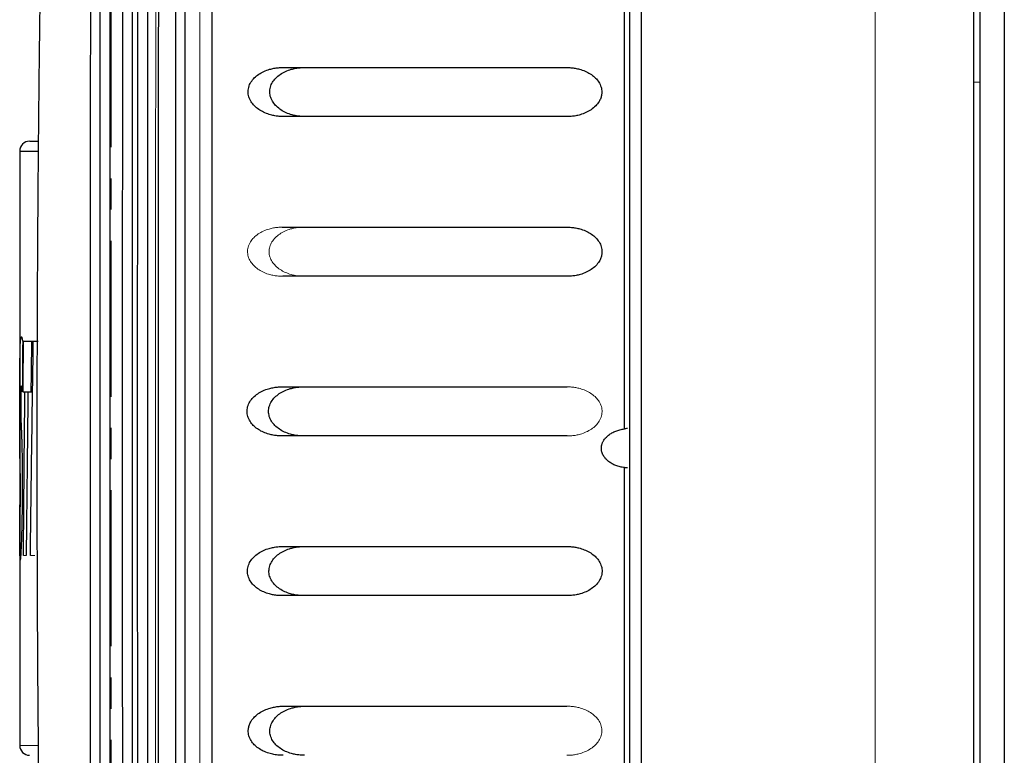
# Model space of a CAD drawing. Header units: millimetres. Extents: x 0 to 1118, y 0 to 864.
# Tile 68 of 76: x 530 to 570, y 649 to 679. Entities that reach past the tile are written whole.
import ezdxf

# ---------------------------------------------------------------- set-up
doc = ezdxf.new("R2010")
doc.units = ezdxf.units.MM
doc.linetypes.add('CENTER', pattern=[10.16, 6.35, -1.27, 1.27, -1.27])

msp = doc.modelspace()

# ---------------------------------------------------------------- linework, layer by layer
at = {"color": 7, "linetype": 'Continuous', "lineweight": 30}
for p, q in [((554.916, 744.255), (554.916, 579.255)), ((555.403, 580.361), (555.403, 743.148)), ((568.916, 736.755), (568.916, 586.755)), ((569.166, 706.395), (569.166, 617.115)), ((570.166, 706.395), (570.166, 617.115)), ((554.704, 662.542), (554.701, 680.004)), ((552.353, 675.255), (540.84, 675.255)), ((530.088, 673.855), (530.088, 665.707)), ((540.778, 670.755), (552.363, 670.755)), ((552.367, 668.755), (540.796, 668.755)), ((530.089, 666.115), (530.089, 661.755)), ((530.243, 666.114), (530.643, 666.114)), ((530.642, 666.115), (530.841, 666.115)), ((540.763, 664.255), (552.371, 664.255)), ((530.627, 664.035), (530.227, 664.035)), ((552.372, 662.255), (540.766, 662.255)), ((530.088, 661.755), (530.088, 659.45)), ((530.088, 659.335), (530.088, 649.652)), ((540.786, 657.755), (552.37, 657.755)), ((552.368, 655.755), (540.775, 655.755)), ((540.833, 651.255), (552.36, 651.255))]:
    msp.add_line(p, q, dxfattribs=at)
at = {"color": 7, "linetype": 'CENTER', "lineweight": 0}
msp.add_line((533.808, 741.323), (533.808, 583.862), dxfattribs=at)
at = {"color": 144, "linetype": 'Continuous', "lineweight": 0}
for p, q in [((564.916, 736.755), (564.916, 586.755)), ((569.166, 676.655), (568.916, 676.655))]:
    msp.add_line(p, q, dxfattribs=at)
at = {"color": 8, "linetype": 'Continuous', "lineweight": 30}
msp.add_line((530.088, 673.855), (530.844, 673.855), dxfattribs=at)
at = {"color": 7, "linetype": 'Continuous', "lineweight": 30}
for centre, start, end in [((530.488, 673.855), 90, 180.0042), ((530.488, 649.655), 180.0169, 270)]:
    msp.add_arc(centre, 0.4, start, end, dxfattribs=at)
at = {"color": 144, "linetype": 'Continuous', "lineweight": 0}
for points, knots in [([(535.833, 767.391), (535.83, 766.654), (535.823, 765.12), (535.814, 762.73), (535.804, 760.161), (535.793, 757.414), (535.783, 754.488), (535.772, 751.383), (535.761, 748.099), (535.749, 744.635), (535.726, 737.238), (535.699, 727.229), (535.665, 711.937), (535.644, 699.354), (535.629, 685.975), (535.621, 674.835), (535.618, 661.762), (535.621, 648.682), (535.629, 637.537), (535.644, 624.15), (535.665, 611.567), (535.699, 596.28), (535.728, 585.685), (535.754, 577.194), (535.771, 572.2), (535.788, 567.61), (535.804, 563.422), (535.818, 559.636), (535.828, 557.246), (535.833, 556.118)], [0, 0, 0, 0, 0.010511, 0.021867, 0.034068, 0.047114, 0.061005, 0.075741, 0.091322, 0.107748, 0.125019, 0.196531, 0.249995, 0.342121, 0.374999, 0.439665, 0.5, 0.560225, 0.625002, 0.657956, 0.750006, 0.803471, 0.874982, 0.900571, 0.924259, 0.946046, 0.965932, 0.983917, 1, 1, 1, 1]), ([(537.416, 730.255), (537.416, 701.45), (537.416, 672.566), (537.416, 614.84), (537.416, 585.997), (537.416, 557.277)], [0, 0, 0, 0, 0.5, 0.5, 1, 1, 1, 1]), ([(540.796, 668.755), (540.766, 668.755), (540.706, 668.756), (540.616, 668.762), (540.528, 668.772), (540.44, 668.785), (540.354, 668.803), (540.218, 668.837), (540.041, 668.899), (539.833, 669.009), (539.654, 669.144), (539.507, 669.308), (539.4, 669.5), (539.353, 669.723), (539.376, 669.953), (539.471, 670.161), (539.615, 670.341), (539.796, 670.486), (540.007, 670.602), (540.216, 670.678), (540.414, 670.724), (540.594, 670.75), (540.716, 670.753), (540.778, 670.755)], [0, 0, 0, 0, 0.025252, 0.05025, 0.075027, 0.099617, 0.124056, 0.148378, 0.215339, 0.27811, 0.337049, 0.390435, 0.444082, 0.493744, 0.544673, 0.599116, 0.654195, 0.71596, 0.779583, 0.848293, 0.898034, 0.948503, 1, 1, 1, 1]), ([(541.671, 668.755), (541.641, 668.755), (541.579, 668.756), (541.488, 668.762), (541.398, 668.772), (541.309, 668.787), (541.221, 668.805), (541.083, 668.841), (540.901, 668.906), (540.688, 669.022), (540.505, 669.166), (540.362, 669.339), (540.265, 669.534), (540.229, 669.75), (540.258, 669.967), (540.35, 670.165), (540.491, 670.34), (540.671, 670.485), (540.884, 670.603), (541.094, 670.679), (541.292, 670.725), (541.472, 670.75), (541.593, 670.753), (541.654, 670.755)], [0, 0, 0, 0, 0.025726, 0.051185, 0.076413, 0.101446, 0.126321, 0.151076, 0.220051, 0.284825, 0.345758, 0.400234, 0.452099, 0.499931, 0.54784, 0.599595, 0.654, 0.71504, 0.779805, 0.848905, 0.89848, 0.948746, 1, 1, 1, 1]), ([(552.371, 664.255), (552.401, 664.254), (552.461, 664.253), (552.55, 664.247), (552.638, 664.238), (552.724, 664.224), (552.81, 664.206), (552.945, 664.172), (553.121, 664.111), (553.327, 664.002), (553.505, 663.868), (553.651, 663.705), (553.757, 663.513), (553.803, 663.291), (553.779, 663.061), (553.684, 662.852), (553.539, 662.672), (553.358, 662.526), (553.145, 662.408), (552.935, 662.332), (552.736, 662.285), (552.556, 662.259), (552.434, 662.256), (552.372, 662.255)], [0, 0, 0, 0, 0.025153, 0.050041, 0.074697, 0.099154, 0.123448, 0.147613, 0.214295, 0.276763, 0.335443, 0.388579, 0.44202, 0.4915, 0.542457, 0.597067, 0.652364, 0.714434, 0.778471, 0.847552, 0.897529, 0.948243, 1, 1, 1, 1]), ([(552.36, 651.255), (552.39, 651.254), (552.45, 651.253), (552.54, 651.247), (552.629, 651.238), (552.716, 651.224), (552.803, 651.206), (552.938, 651.172), (553.116, 651.11), (553.323, 651), (553.502, 650.864), (553.649, 650.699), (553.754, 650.506), (553.797, 650.282), (553.77, 650.052), (553.672, 649.845), (553.525, 649.667), (553.343, 649.523), (553.13, 649.406), (552.919, 649.331), (552.72, 649.285), (552.539, 649.259), (552.417, 649.256), (552.355, 649.255)], [0, 0, 0, 0, 0.025271, 0.050272, 0.075036, 0.099597, 0.123991, 0.148253, 0.2152, 0.277859, 0.336762, 0.390031, 0.443569, 0.493206, 0.544068, 0.598616, 0.653769, 0.715556, 0.779284, 0.848054, 0.897874, 0.948423, 1, 1, 1, 1]), ([(530.86, 649.655), (530.669, 649.655), (530.189, 649.655), (530.088, 649.655), (530.088, 649.655), (530.088, 649.655)], [0, 0, 0, 0, 0.398705, 0.999992, 1, 1, 1, 1])]:
    msp.add_open_spline(points, degree=3, knots=knots, dxfattribs=at)
at = {"color": 7, "linetype": 'Continuous', "lineweight": 30}
for points, knots in [([(536.475, 767.22), (536.474, 766.458), (536.473, 764.936), (536.471, 762.651), (536.468, 760.366), (536.466, 758.081), (536.464, 755.794), (536.462, 753.508), (536.461, 751.22), (536.459, 748.933), (536.457, 746.644), (536.455, 744.355), (536.454, 742.066), (536.452, 739.777), (536.451, 737.486), (536.449, 735.196), (536.448, 732.905), (536.447, 730.613), (536.446, 728.322), (536.444, 726.03), (536.443, 723.737), (536.442, 721.444), (536.441, 719.151), (536.44, 716.858), (536.439, 712.603), (536.435, 703.044), (536.431, 689.405), (536.429, 674.525), (536.429, 664.251), (536.429, 657.351), (536.429, 652.948), (536.43, 648.546), (536.43, 644.143), (536.431, 639.741), (536.431, 635.339), (536.432, 630.938), (536.433, 626.538), (536.435, 622.138), (536.436, 617.739), (536.437, 613.341), (536.439, 608.944), (536.441, 604.548), (536.443, 600.153), (536.445, 595.76), (536.448, 591.367), (536.45, 586.977), (536.453, 582.587), (536.456, 578.199), (536.459, 573.813), (536.463, 569.429), (536.467, 565.047), (536.471, 560.667), (536.474, 557.749), (536.475, 556.289)], [0, 0, 0, 0, 0.010869, 0.021738, 0.032608, 0.043477, 0.054346, 0.065216, 0.076086, 0.086955, 0.097825, 0.108695, 0.119565, 0.130435, 0.141304, 0.152174, 0.163044, 0.173914, 0.184784, 0.195654, 0.206523, 0.217393, 0.228263, 0.239133, 0.250002, 0.288749, 0.375002, 0.443723, 0.500001, 0.520834, 0.541668, 0.562501, 0.583335, 0.604168, 0.625001, 0.645834, 0.666668, 0.687501, 0.708334, 0.729167, 0.750001, 0.770834, 0.791668, 0.812501, 0.833335, 0.854169, 0.875002, 0.895836, 0.916669, 0.937503, 0.958335, 0.979168, 1, 1, 1, 1]), ([(536.816, 767.245), (536.816, 766.483), (536.816, 764.959), (536.816, 762.673), (536.816, 760.386), (536.816, 758.099), (536.816, 755.812), (536.816, 753.524), (536.816, 751.236), (536.816, 748.948), (536.816, 746.659), (536.816, 744.37), (536.816, 742.08), (536.816, 739.79), (536.816, 737.5), (536.816, 735.209), (536.816, 732.918), (536.816, 730.627), (536.816, 728.335), (536.816, 726.043), (536.816, 723.751), (536.816, 721.458), (536.816, 719.165), (536.816, 716.872), (536.816, 710.944), (536.816, 701.38), (536.816, 688.175), (536.816, 674.966), (536.816, 661.755), (536.816, 648.543), (536.816, 635.334), (536.816, 622.129), (536.816, 611.864), (536.816, 604.535), (536.816, 600.14), (536.816, 595.747), (536.816, 591.354), (536.816, 586.964), (536.816, 582.574), (536.816, 578.186), (536.816, 573.799), (536.816, 569.413), (536.816, 565.029), (536.816, 560.645), (536.816, 557.725), (536.816, 556.264)], [0, 0, 0, 0, 0.010875, 0.02175, 0.032624, 0.043496, 0.054368, 0.065239, 0.07611, 0.08698, 0.097849, 0.108718, 0.119587, 0.130455, 0.141322, 0.15219, 0.163057, 0.173924, 0.184791, 0.195658, 0.206525, 0.217392, 0.22826, 0.239127, 0.249995, 0.312507, 0.375004, 0.437498, 0.5, 0.562501, 0.624995, 0.687492, 0.750005, 0.770835, 0.791663, 0.812492, 0.83332, 0.854149, 0.874979, 0.89581, 0.916643, 0.937478, 0.958315, 0.979156, 1, 1, 1, 1]), ([(534.392, 748.614), (534.39, 747.931), (534.385, 746.126), (534.377, 743.422), (534.369, 740.495), (534.354, 735.077), (534.326, 723.328), (534.299, 708.65), (534.271, 686.922), (534.26, 665.174), (534.269, 640.008), (534.29, 620.945), (534.314, 606.469), (534.333, 597.427), (534.348, 591.146), (534.36, 586.328), (534.371, 582.114), (534.381, 578.503), (534.389, 576.098), (534.392, 574.895)], [0, 0, 0, 0, 0.011833, 0.03125, 0.046823, 0.062501, 0.125002, 0.250001, 0.316024, 0.499997, 0.624997, 0.749997, 0.828892, 0.874998, 0.906249, 0.937499, 0.95834, 0.979174, 1, 1, 1, 1]), ([(534.805, 574.932), (534.761, 589.361), (534.729, 603.821), (534.686, 632.772), (534.676, 647.263), (534.676, 676.246), (534.686, 690.738), (534.729, 719.689), (534.761, 734.148), (534.805, 748.577)], [0, 0, 0, 0, 0.25, 0.25, 0.5, 0.5, 0.75, 0.75, 1, 1, 1, 1]), ([(535.005, 748.577), (534.919, 719.721), (534.875, 690.738), (534.875, 632.771), (534.919, 603.788), (535.005, 574.933)], [0, 0, 0, 0, 0.5, 0.5, 1, 1, 1, 1]), ([(535.417, 748.539), (535.415, 747.81), (535.41, 746.354), (535.404, 744.177), (535.398, 742.012), (535.392, 739.861), (535.383, 736.625), (535.372, 732.302), (535.355, 725.076), (535.337, 716.042), (535.313, 701.571), (535.293, 683.477), (535.285, 661.755), (535.293, 640.032), (535.313, 621.938), (535.337, 607.468), (535.354, 598.797), (535.37, 592.293), (535.379, 588.315), (535.389, 584.703), (535.398, 581.471), (535.407, 578.231), (535.414, 576.067), (535.417, 574.97)], [0, 0, 0, 0, 0.012652, 0.025227, 0.037727, 0.050152, 0.062501, 0.09376, 0.125002, 0.187552, 0.250002, 0.375088, 0.5, 0.624911, 0.749998, 0.812439, 0.874998, 0.899958, 0.924999, 0.943849, 0.9625, 0.980981, 1, 1, 1, 1]), ([(533.172, 587.271), (533.159, 587.446), (533.132, 587.796), (533.092, 588.326), (533.052, 588.858), (533.013, 589.393), (532.974, 589.93), (532.936, 590.471), (532.897, 591.014), (532.833, 591.942), (532.721, 593.609), (532.517, 596.802), (532.28, 600.93), (532.02, 606.009), (531.798, 610.936), (531.577, 616.555), (531.399, 621.8), (531.214, 628.257), (531.047, 635.419), (530.905, 644.095), (530.819, 652.895), (530.8, 658.835), (530.8, 661.851), (530.8, 661.953), (530.8, 662.067), (530.8, 662.194), (530.8, 662.334), (530.8, 662.487), (530.8, 662.653), (530.801, 662.832), (530.801, 663.024), (530.801, 663.228), (530.801, 663.446), (530.802, 663.676), (530.802, 663.92), (530.802, 664.176), (530.803, 664.445), (530.803, 664.727), (530.804, 665.022), (530.805, 665.33), (530.806, 665.651), (530.807, 665.985), (530.808, 666.331), (530.809, 666.69), (530.81, 667.063), (530.812, 667.448), (530.814, 667.845), (530.816, 668.256), (530.818, 668.679), (530.82, 669.116), (530.822, 669.565), (530.825, 670.026), (530.828, 670.501), (530.831, 670.988), (530.835, 671.487), (530.838, 672), (530.842, 672.525), (530.847, 673.062), (530.851, 673.612), (530.856, 674.175), (530.862, 674.75), (530.868, 675.338), (530.874, 675.937), (530.88, 676.55), (530.887, 677.174), (530.895, 677.811), (530.902, 678.46), (530.911, 679.12), (530.919, 679.793), (530.929, 680.478), (530.939, 681.175), (530.949, 681.884), (530.96, 682.604), (530.971, 683.336), (530.984, 684.079), (530.996, 684.834), (531.01, 685.601), (531.024, 686.378), (531.039, 687.167), (531.054, 687.966), (531.07, 688.777), (531.087, 689.598), (531.105, 690.43), (531.124, 691.273), (531.143, 692.126), (531.163, 692.989), (531.185, 693.862), (531.207, 694.745), (531.229, 695.637), (531.253, 696.539), (531.278, 697.451), (531.304, 698.371), (531.331, 699.301), (531.359, 700.239), (531.388, 701.185), (531.418, 702.14), (531.449, 703.103), (531.481, 704.074), (531.514, 705.052), (531.549, 706.037), (531.585, 707.03), (531.622, 708.029), (531.66, 709.035), (531.7, 710.046), (531.741, 711.064), (531.783, 712.087), (531.826, 713.115), (531.871, 714.148), (531.917, 715.186), (531.965, 716.228), (532.014, 717.273), (532.065, 718.322), (532.117, 719.374), (532.171, 720.429), (532.226, 721.485), (532.283, 722.544), (532.341, 723.603), (532.401, 724.664), (532.463, 725.725), (532.526, 726.786), (532.591, 727.846), (532.657, 728.906), (532.726, 729.963), (532.796, 731.019), (532.868, 732.072), (532.941, 733.122), (533.016, 734.168), (533.094, 735.211), (533.146, 735.897), (533.172, 736.241)], [0, 0, 0, 0, 0.004487, 0.008968, 0.013442, 0.01791, 0.02237, 0.026824, 0.031271, 0.035712, 0.049464, 0.071423, 0.110818, 0.142842, 0.181875, 0.214263, 0.257285, 0.285688, 0.339253, 0.392822, 0.446395, 0.499969, 0.500504, 0.501117, 0.501808, 0.502577, 0.503424, 0.504349, 0.505353, 0.506434, 0.507594, 0.508831, 0.510147, 0.511541, 0.513013, 0.514563, 0.516191, 0.517898, 0.519682, 0.521544, 0.523485, 0.525504, 0.527601, 0.529775, 0.532028, 0.534359, 0.536769, 0.539256, 0.541821, 0.544465, 0.547186, 0.549986, 0.552864, 0.555819, 0.558853, 0.561965, 0.565155, 0.568423, 0.57177, 0.575194, 0.578696, 0.582277, 0.585935, 0.589672, 0.593487, 0.597379, 0.60135, 0.605399, 0.609526, 0.613731, 0.618015, 0.622376, 0.626815, 0.631332, 0.635928, 0.640601, 0.645353, 0.650183, 0.65509, 0.660076, 0.66514, 0.670282, 0.675502, 0.6808, 0.686176, 0.69163, 0.697162, 0.702773, 0.708461, 0.714227, 0.720072, 0.725994, 0.731995, 0.738074, 0.74423, 0.750465, 0.756778, 0.763169, 0.769638, 0.776185, 0.78281, 0.789513, 0.796294, 0.803153, 0.81009, 0.817105, 0.824199, 0.83137, 0.83862, 0.845947, 0.853353, 0.860836, 0.868398, 0.876038, 0.883755, 0.891551, 0.899425, 0.907377, 0.915407, 0.923515, 0.931701, 0.939965, 0.948307, 0.956727, 0.965226, 0.973802, 0.982457, 0.991189, 1, 1, 1, 1]), ([(533.199, 735.855), (533.195, 735.261), (533.184, 733.64), (533.164, 730.559), (533.141, 726.625), (533.115, 722.081), (533.08, 715.328), (533.045, 707.519), (533.009, 697.743), (532.966, 682.883), (532.937, 658.153), (532.977, 633.933), (533.047, 615.408), (533.082, 607.776), (533.114, 601.607), (533.139, 597.134), (533.163, 593.093), (533.183, 590.013), (533.194, 588.322), (533.199, 587.657)], [0, 0, 0, 0, 0.012054, 0.032888, 0.062501, 0.091852, 0.125002, 0.199354, 0.250005, 0.322876, 0.500006, 0.749995, 0.812497, 0.874998, 0.904582, 0.937499, 0.965686, 0.98652, 1, 1, 1, 1]), ([(533.516, 587.696), (533.513, 588.353), (533.507, 589.667), (533.499, 591.637), (533.491, 593.609), (533.483, 595.58), (533.476, 597.552), (533.469, 599.524), (533.462, 601.497), (533.455, 603.469), (533.448, 605.442), (533.442, 607.416), (533.436, 609.389), (533.43, 611.363), (533.424, 613.337), (533.419, 615.312), (533.414, 617.286), (533.409, 619.261), (533.404, 621.236), (533.4, 623.212), (533.395, 625.187), (533.391, 627.163), (533.387, 629.139), (533.384, 631.115), (533.381, 633.091), (533.377, 635.067), (533.374, 637.044), (533.372, 639.02), (533.369, 640.997), (533.367, 642.974), (533.365, 644.951), (533.363, 646.928), (533.362, 648.905), (533.36, 650.882), (533.359, 652.859), (533.358, 654.836), (533.358, 656.814), (533.357, 658.791), (533.357, 660.768), (533.357, 662.745), (533.357, 664.723), (533.358, 666.7), (533.358, 668.677), (533.359, 670.655), (533.36, 672.632), (533.362, 674.609), (533.363, 676.586), (533.365, 678.563), (533.367, 680.54), (533.369, 682.517), (533.372, 684.493), (533.374, 686.47), (533.377, 688.446), (533.38, 690.422), (533.384, 692.399), (533.387, 694.375), (533.391, 696.35), (533.395, 698.326), (533.4, 700.301), (533.404, 702.277), (533.409, 704.252), (533.414, 706.227), (533.419, 708.201), (533.424, 710.175), (533.43, 712.15), (533.436, 714.123), (533.442, 716.097), (533.448, 718.07), (533.455, 720.043), (533.461, 722.016), (533.468, 723.988), (533.476, 725.961), (533.483, 727.932), (533.491, 729.904), (533.499, 731.875), (533.507, 733.846), (533.513, 735.159), (533.515, 735.816)], [0, 0, 0, 0, 0.0133339, 0.0266678, 0.0400017, 0.0533356, 0.0666694, 0.0800032, 0.0933369, 0.1066706, 0.1200043, 0.133338, 0.1466716, 0.1600052, 0.1733387, 0.1866722, 0.2000058, 0.2133392, 0.2266727, 0.2400062, 0.2533396, 0.266673, 0.2800064, 0.2933398, 0.3066731, 0.3200065, 0.3333398, 0.3466731, 0.3600064, 0.3733396, 0.3866729, 0.4000062, 0.4133394, 0.4266726, 0.4400058, 0.453339, 0.4666722, 0.4800054, 0.4933386, 0.5066718, 0.520005, 0.5333381, 0.5466713, 0.5600044, 0.5733376, 0.5866707, 0.6000038, 0.613337, 0.6266701, 0.6400032, 0.6533364, 0.6666695, 0.6800026, 0.6933357, 0.7066689, 0.720002, 0.7333351, 0.7466683, 0.7600014, 0.7733346, 0.7866677, 0.8000009, 0.8133341, 0.8266673, 0.8400004, 0.8533336, 0.8666669, 0.8800001, 0.8933333, 0.9066666, 0.9199999, 0.9333332, 0.9466665, 0.9599999, 0.9733332, 0.9866666, 1, 1, 1, 1]), ([(533.832, 735.777), (533.83, 735.048), (533.827, 733.589), (533.823, 731.402), (533.819, 729.216), (533.814, 727.032), (533.81, 724.85), (533.807, 722.67), (533.803, 720.491), (533.799, 718.314), (533.796, 716.139), (533.792, 713.966), (533.789, 711.794), (533.786, 709.624), (533.783, 707.456), (533.781, 705.289), (533.778, 703.124), (533.776, 700.961), (533.771, 696.429), (533.764, 689.53), (533.758, 680.264), (533.755, 671.007), (533.753, 658.67), (533.757, 643.236), (533.769, 627.808), (533.784, 615.463), (533.795, 607.756), (533.805, 601.589), (533.812, 597.493), (533.819, 593.913), (533.825, 590.835), (533.83, 588.772), (533.832, 587.735)], [0, 0, 0, 0, 0.014819, 0.029624, 0.044415, 0.059191, 0.073952, 0.088699, 0.103433, 0.118152, 0.132857, 0.147548, 0.162225, 0.176889, 0.191538, 0.206175, 0.220798, 0.235407, 0.250003, 0.31262, 0.375153, 0.437612, 0.500003, 0.62485, 0.749998, 0.81241, 0.874998, 0.906261, 0.937499, 0.958105, 0.978939, 1, 1, 1, 1]), ([(537.913, 729.727), (537.913, 728.922), (537.913, 727.335), (537.913, 724.988), (537.913, 722.709), (537.912, 720.498), (537.912, 718.355), (537.912, 716.279), (537.912, 714.271), (537.912, 712.331), (537.912, 710.458), (537.912, 708.654), (537.911, 706.918), (537.911, 705.249), (537.911, 703.649), (537.911, 702.116), (537.911, 700.652), (537.911, 699.256), (537.911, 697.927), (537.911, 696.667), (537.911, 695.475), (537.91, 694.351), (537.91, 693.295), (537.91, 692.308), (537.91, 691.388), (537.91, 690.537), (537.91, 689.753), (537.91, 689.038), (537.91, 688.391), (537.91, 687.813), (537.91, 687.302), (537.91, 686.86), (537.91, 686.486), (537.91, 686.18), (537.91, 685.942), (537.91, 685.772), (537.91, 681.882), (537.909, 674.329), (537.909, 663.172), (537.909, 652.261), (537.91, 642.324), (537.91, 632.657), (537.911, 622.561), (537.912, 610.61), (537.913, 599.113), (537.913, 588.962), (537.914, 581.045), (537.915, 573.95), (537.915, 567.675), (537.915, 562.218), (537.916, 557.579), (537.916, 554.759), (537.916, 553.485)], [0, 0, 0, 0, 0.0137073, 0.027029, 0.0399651, 0.0525154, 0.0646799, 0.0764586, 0.0878514, 0.0988581, 0.1094789, 0.1197136, 0.1295621, 0.1390245, 0.1481007, 0.1567907, 0.1650944, 0.1730118, 0.1805429, 0.1876876, 0.194446, 0.200818, 0.2068036, 0.2124028, 0.2176156, 0.222442, 0.2268819, 0.2309353, 0.2346023, 0.2378828, 0.2407768, 0.2432843, 0.2454054, 0.2471399, 0.248488, 0.2494495, 0.2500246, 0.3146386, 0.3778605, 0.4396874, 0.5001171, 0.5468098, 0.6040507, 0.671834, 0.7501509, 0.7997758, 0.8447534, 0.8850854, 0.9207739, 0.9518212, 0.9782292, 1, 1, 1, 1]), ([(535.808, 720.279), (535.802, 718.337), (535.783, 711.887), (535.758, 699.613), (535.733, 683.568), (535.722, 666.369), (535.725, 649.85), (535.741, 633.821), (535.769, 618.134), (535.799, 605.296), (535.824, 597.689), (535.831, 595.398)], [0, 0, 0, 0, 0.0467171, 0.1551718, 0.2949182, 0.4320767, 0.5680255, 0.6914307, 0.8168979, 0.9448646, 1, 1, 1, 1]), ([(540.835, 675.255), (540.805, 675.255), (540.744, 675.256), (540.654, 675.262), (540.565, 675.272), (540.477, 675.285), (540.389, 675.303), (540.253, 675.338), (540.074, 675.4), (539.864, 675.51), (539.683, 675.645), (539.534, 675.81), (539.425, 676.003), (539.377, 676.226), (539.399, 676.457), (539.494, 676.665), (539.639, 676.843), (539.82, 676.988), (540.031, 677.104), (540.24, 677.178), (540.438, 677.225), (540.619, 677.25), (540.741, 677.253), (540.802, 677.254)], [0, 0, 0, 0, 0.025343, 0.050434, 0.075307, 0.099998, 0.124539, 0.148969, 0.21614, 0.279115, 0.338231, 0.391777, 0.445561, 0.495298, 0.546184, 0.60051, 0.655426, 0.717016, 0.780328, 0.848775, 0.898336, 0.948644, 1, 1, 1, 1]), ([(541.714, 675.255), (541.683, 675.255), (541.622, 675.256), (541.53, 675.262), (541.44, 675.272), (541.35, 675.286), (541.262, 675.305), (541.123, 675.34), (540.939, 675.405), (540.725, 675.521), (540.542, 675.663), (540.396, 675.835), (540.296, 676.029), (540.256, 676.245), (540.282, 676.462), (540.373, 676.662), (540.513, 676.839), (540.694, 676.984), (540.908, 677.102), (541.119, 677.178), (541.318, 677.225), (541.499, 677.25), (541.621, 677.253), (541.682, 677.255)], [0, 0, 0, 0, 0.025704, 0.051149, 0.076369, 0.1014, 0.126279, 0.151043, 0.21992, 0.284698, 0.345506, 0.399902, 0.45184, 0.499572, 0.547502, 0.599244, 0.653579, 0.71468, 0.779526, 0.848723, 0.898332, 0.948659, 1, 1, 1, 1]), ([(540.802, 677.254), (542.733, 677.255), (546.581, 677.255), (550.429, 677.255), (552.346, 677.255)], [0, 0, 0, 0, 0.5018662, 1, 1, 1, 1]), ([(552.346, 677.255), (552.376, 677.254), (552.436, 677.253), (552.526, 677.247), (552.614, 677.238), (552.701, 677.224), (552.788, 677.207), (552.923, 677.173), (553.1, 677.112), (553.308, 677.005), (553.487, 676.872), (553.635, 676.71), (553.743, 676.521), (553.787, 676.323), (553.781, 676.15), (553.742, 676), (553.663, 675.84), (553.532, 675.676), (553.349, 675.528), (553.134, 675.409), (552.922, 675.333), (552.721, 675.285), (552.538, 675.259), (552.415, 675.256), (552.352, 675.255)], [0, 0, 0, 0, 0.025096, 0.04993, 0.074534, 0.098943, 0.123189, 0.147307, 0.213795, 0.276089, 0.334551, 0.387478, 0.440756, 0.489921, 0.523901, 0.558462, 0.595715, 0.651033, 0.713346, 0.777625, 0.846962, 0.89712, 0.948031, 1, 1, 1, 1]), ([(530.498, 674.255), (530.51, 674.255), (530.524, 674.255), (530.826, 674.255), (530.864, 674.255)], [0, 0, 0, 0, 0.873771, 1, 1, 1, 1]), ([(552.363, 670.755), (552.393, 670.754), (552.453, 670.753), (552.542, 670.747), (552.63, 670.738), (552.717, 670.724), (552.803, 670.707), (552.937, 670.673), (553.114, 670.611), (553.321, 670.503), (553.499, 670.37), (553.646, 670.207), (553.752, 670.017), (553.794, 669.819), (553.787, 669.645), (553.748, 669.497), (553.669, 669.337), (553.538, 669.174), (553.356, 669.027), (553.143, 668.909), (552.932, 668.832), (552.733, 668.785), (552.551, 668.759), (552.429, 668.756), (552.367, 668.755)], [0, 0, 0, 0, 0.025121, 0.049978, 0.074604, 0.099033, 0.123299, 0.147437, 0.214015, 0.276392, 0.334958, 0.387991, 0.441346, 0.490679, 0.524689, 0.559273, 0.596509, 0.651814, 0.713983, 0.778122, 0.847306, 0.897358, 0.948154, 1, 1, 1, 1]), ([(530.102, 659.176), (530.103, 659.175), (530.106, 659.173), (530.11, 659.236), (530.115, 659.377), (530.118, 659.542), (530.121, 659.752), (530.122, 659.94), (530.122, 660.088), (530.121, 660.191), (530.121, 660.291), (530.119, 660.502), (530.114, 660.713), (530.108, 660.943), (530.102, 661.216), (530.097, 661.526), (530.094, 661.971), (530.092, 662.451), (530.092, 662.907), (530.092, 663.275), (530.092, 663.69), (530.093, 664.244), (530.095, 664.874), (530.099, 665.416), (530.105, 665.761), (530.112, 665.979), (530.12, 666.119), (530.129, 666.22), (530.14, 666.262), (530.151, 666.295), (530.163, 666.294), (530.176, 666.251), (530.192, 666.178), (530.204, 666.123), (530.21, 666.095)], [0, 0, 0, 0, 0.0200544, 0.0549827, 0.0770457, 0.0955222, 0.111953, 0.1266374, 0.133433, 0.1400482, 0.1468982, 0.1541184, 0.1900204, 0.2233249, 0.260789, 0.308095, 0.3478754, 0.3836681, 0.4173519, 0.4352823, 0.4545391, 0.4974922, 0.5435069, 0.5924243, 0.6491024, 0.6820667, 0.7187529, 0.7589234, 0.8020383, 0.8400656, 0.8759551, 0.9138546, 0.9549523, 1, 1, 1, 1]), ([(530.521, 657.395), (530.54, 658.804), (530.578, 661.711), (530.62, 664.618), (530.642, 666.115)], [0, 0, 0, 0, 0.485068, 1, 1, 1, 1]), ([(530.15, 664.299), (530.146, 664.283), (530.14, 664.259), (530.133, 664.132), (530.13, 664.017), (530.128, 663.844), (530.127, 663.65), (530.128, 663.489), (530.128, 663.37), (530.13, 663.25), (530.132, 663.111), (530.136, 662.952), (530.141, 662.81), (530.147, 662.648), (530.155, 662.463), (530.163, 662.267), (530.169, 662.074), (530.176, 661.854), (530.184, 661.532), (530.19, 661.052), (530.192, 660.49), (530.19, 659.885), (530.185, 659.259), (530.176, 658.668), (530.164, 658.166), (530.148, 657.742), (530.131, 657.42), (530.114, 657.236), (530.103, 657.179), (530.1, 657.196), (530.099, 657.199)], [0, 0, 0, 0, 0.049677, 0.069392, 0.08626, 0.10164, 0.115861, 0.129618, 0.136828, 0.144612, 0.16221, 0.182642, 0.205381, 0.233456, 0.265172, 0.303025, 0.325618, 0.345156, 0.385849, 0.4242, 0.464447, 0.509781, 0.559232, 0.609603, 0.662996, 0.724372, 0.797044, 0.884534, 0.985331, 1, 1, 1, 1]), ([(530.196, 664.055), (530.19, 664.117), (530.178, 664.231), (530.164, 664.291), (530.158, 664.294), (530.156, 664.294)], [0, 0, 0, 0, 0.459613, 0.84327, 1, 1, 1, 1]), ([(540.766, 662.255), (540.736, 662.255), (540.676, 662.256), (540.586, 662.262), (540.497, 662.272), (540.409, 662.286), (540.322, 662.304), (540.188, 662.338), (540.014, 662.399), (539.811, 662.507), (539.635, 662.639), (539.489, 662.801), (539.382, 662.992), (539.334, 663.215), (539.356, 663.445), (539.451, 663.655), (539.595, 663.836), (539.776, 663.982), (539.989, 664.101), (540.199, 664.177), (540.398, 664.224), (540.579, 664.25), (540.701, 664.253), (540.763, 664.255)], [0, 0, 0, 0, 0.025458, 0.050647, 0.075601, 0.100356, 0.124948, 0.149415, 0.215075, 0.276459, 0.334634, 0.387272, 0.441211, 0.490975, 0.542031, 0.596671, 0.651989, 0.714098, 0.778196, 0.847362, 0.897427, 0.948203, 1, 1, 1, 1]), ([(541.641, 662.255), (541.61, 662.255), (541.549, 662.256), (541.458, 662.262), (541.368, 662.272), (541.279, 662.287), (541.191, 662.305), (541.053, 662.341), (540.871, 662.406), (540.659, 662.524), (540.478, 662.668), (540.336, 662.842), (540.241, 663.039), (540.208, 663.255), (540.24, 663.471), (540.334, 663.668), (540.476, 663.842), (540.657, 663.986), (540.869, 664.103), (541.079, 664.179), (541.277, 664.225), (541.455, 664.25), (541.576, 664.253), (541.637, 664.255)], [0, 0, 0, 0, 0.025752, 0.05123, 0.07647, 0.101508, 0.126382, 0.151131, 0.220202, 0.284963, 0.346004, 0.400529, 0.452317, 0.500219, 0.548088, 0.599859, 0.654313, 0.7153, 0.780001, 0.849024, 0.898584, 0.948811, 1, 1, 1, 1]), ([(553.765, 661.755), (553.765, 661.769), (553.766, 661.799), (553.771, 661.843), (553.78, 661.887), (553.792, 661.93), (553.807, 661.972), (553.826, 662.014), (553.865, 662.088), (553.939, 662.188), (554.057, 662.295), (554.195, 662.386), (554.351, 662.458), (554.522, 662.514), (554.642, 662.533), (554.704, 662.542)], [0, 0, 0, 0, 0.029417, 0.058796, 0.088399, 0.11848, 0.149284, 0.181038, 0.213948, 0.324264, 0.446062, 0.570605, 0.704421, 0.84938, 1, 1, 1, 1]), ([(554.833, 662.553), (554.821, 662.553), (554.787, 662.554), (554.736, 662.547), (554.704, 662.542)], [0, 0, 0, 0, 0.3623543, 1, 1, 1, 1]), ([(554.704, 660.967), (554.674, 660.971), (554.614, 660.98), (554.526, 660.999), (554.44, 661.023), (554.33, 661.061), (554.2, 661.12), (554.059, 661.212), (553.939, 661.321), (553.858, 661.431), (553.81, 661.526), (553.784, 661.601), (553.768, 661.677), (553.766, 661.729), (553.765, 661.755)], [0, 0, 0, 0, 0.073932, 0.146394, 0.217567, 0.287642, 0.425297, 0.553081, 0.676265, 0.787403, 0.843773, 0.897168, 0.948799, 1, 1, 1, 1]), ([(554.693, 625.793), (554.696, 631.578), (554.702, 643.302), (554.703, 655.027), (554.704, 660.967)], [0, 0, 0, 0, 0.493402, 1, 1, 1, 1]), ([(554.833, 660.956), (554.821, 660.956), (554.788, 660.956), (554.737, 660.962), (554.704, 660.967)], [0, 0, 0, 0, 0.354555, 1, 1, 1, 1]), ([(530.09, 659.335), (530.09, 659.332), (530.09, 659.325), (530.09, 659.318), (530.091, 659.31), (530.091, 659.297), (530.091, 659.282), (530.092, 659.258), (530.094, 659.23), (530.095, 659.208), (530.097, 659.19), (530.098, 659.178), (530.099, 659.174), (530.1, 659.172)], [0, 0, 0, 0, 0.026483, 0.063841, 0.095706, 0.131723, 0.206746, 0.282123, 0.45727, 0.662985, 0.803074, 0.906282, 1, 1, 1, 1]), ([(540.775, 655.755), (540.745, 655.755), (540.685, 655.756), (540.596, 655.762), (540.509, 655.771), (540.422, 655.785), (540.336, 655.803), (540.202, 655.836), (540.026, 655.898), (539.821, 656.006), (539.644, 656.14), (539.498, 656.303), (539.393, 656.495), (539.348, 656.717), (539.373, 656.946), (539.469, 657.155), (539.614, 657.336), (539.796, 657.482), (540.01, 657.6), (540.221, 657.677), (540.42, 657.724), (540.602, 657.75), (540.724, 657.753), (540.786, 657.755)], [0, 0, 0, 0, 0.02509, 0.049918, 0.074519, 0.098926, 0.123173, 0.147296, 0.21384, 0.276177, 0.334737, 0.387735, 0.441066, 0.490455, 0.541394, 0.596078, 0.651462, 0.713654, 0.777917, 0.847175, 0.897325, 0.948164, 1, 1, 1, 1]), ([(541.65, 655.755), (541.619, 655.755), (541.558, 655.756), (541.467, 655.762), (541.377, 655.772), (541.288, 655.787), (541.2, 655.805), (541.062, 655.841), (540.88, 655.907), (540.667, 656.024), (540.487, 656.17), (540.346, 656.345), (540.253, 656.543), (540.223, 656.759), (540.258, 656.975), (540.355, 657.171), (540.498, 657.343), (540.679, 657.487), (540.892, 657.603), (541.102, 657.679), (541.3, 657.725), (541.479, 657.75), (541.6, 657.753), (541.661, 657.755)], [0, 0, 0, 0, 0.025784, 0.051286, 0.076544, 0.101593, 0.126472, 0.151219, 0.220392, 0.285141, 0.346281, 0.400825, 0.45253, 0.50047, 0.548274, 0.600061, 0.654543, 0.715485, 0.780135, 0.849099, 0.898657, 0.948859, 1, 1, 1, 1]), ([(552.37, 657.755), (552.4, 657.754), (552.46, 657.753), (552.549, 657.747), (552.637, 657.738), (552.724, 657.724), (552.81, 657.706), (552.945, 657.672), (553.122, 657.61), (553.328, 657.501), (553.506, 657.366), (553.652, 657.202), (553.757, 657.009), (553.802, 656.786), (553.777, 656.556), (553.68, 656.349), (553.535, 656.17), (553.353, 656.024), (553.141, 655.907), (552.931, 655.832), (552.732, 655.785), (552.552, 655.759), (552.43, 655.756), (552.368, 655.755)], [0, 0, 0, 0, 0.025211, 0.050153, 0.074862, 0.09937, 0.123713, 0.147926, 0.214745, 0.277318, 0.336121, 0.389341, 0.442843, 0.49243, 0.543353, 0.597929, 0.653154, 0.715061, 0.778934, 0.847846, 0.897732, 0.948348, 1, 1, 1, 1]), ([(540.807, 649.255), (540.771, 649.255), (540.699, 649.256), (540.593, 649.265), (540.489, 649.279), (540.385, 649.298), (540.24, 649.334), (540.058, 649.397), (539.853, 649.505), (539.676, 649.638), (539.531, 649.801), (539.426, 649.992), (539.387, 650.189), (539.397, 650.363), (539.438, 650.511), (539.519, 650.671), (539.651, 650.834), (539.836, 650.981), (540.051, 651.1), (540.263, 651.176), (540.464, 651.224), (540.647, 651.25), (540.77, 651.253), (540.833, 651.255)], [0, 0, 0, 0, 0.029991, 0.05961, 0.088915, 0.117963, 0.146816, 0.213163, 0.275278, 0.333645, 0.386422, 0.439568, 0.48877, 0.522719, 0.557358, 0.594726, 0.65021, 0.712584, 0.777132, 0.846639, 0.896984, 0.948002, 1, 1, 1, 1]), ([(541.685, 649.255), (541.654, 649.255), (541.592, 649.256), (541.501, 649.262), (541.411, 649.272), (541.321, 649.287), (541.233, 649.305), (541.094, 649.341), (540.912, 649.407), (540.699, 649.525), (540.518, 649.671), (540.378, 649.847), (540.287, 650.046), (540.26, 650.264), (540.298, 650.479), (540.397, 650.673), (540.541, 650.845), (540.724, 650.988), (540.938, 651.104), (541.149, 651.179), (541.348, 651.225), (541.527, 651.25), (541.648, 651.253), (541.71, 651.255)], [0, 0, 0, 0, 0.025817, 0.051346, 0.076623, 0.101685, 0.126569, 0.151314, 0.220582, 0.285314, 0.34654, 0.401067, 0.452687, 0.500632, 0.548348, 0.600153, 0.654645, 0.715551, 0.780172, 0.8491, 0.898678, 0.948881, 1, 1, 1, 1])]:
    msp.add_open_spline(points, degree=3, knots=knots, dxfattribs=at)
for points in [[(530.227, 664.035), (530.232, 664.728), (530.238, 665.421), (530.243, 666.115)], [(530.571, 666.115), (530.561, 665.421), (530.552, 664.728), (530.542, 664.035)], [(530.21, 666.095), (530.205, 665.415), (530.201, 664.735), (530.196, 664.055)], [(530.241, 657.395), (530.258, 659.608), (530.278, 661.821), (530.298, 664.035)], [(530.423, 664.035), (530.398, 661.821), (530.374, 659.608), (530.352, 657.395)], [(530.088, 657.38), (530.088, 658.07), (530.088, 658.76), (530.089, 659.45)]]:
    msp.add_open_spline(points, degree=3, dxfattribs=at)
at = {"color": 144, "linetype": 'Continuous', "lineweight": 0}
for points in [[(530.571, 666.115), (530.431, 666.115), (530.322, 666.115), (530.243, 666.115)], [(530.298, 664.035), (530.272, 664.035), (530.248, 664.035), (530.227, 664.035)], [(530.423, 664.035), (530.46, 664.035), (530.5, 664.035), (530.542, 664.035)], [(530.089, 659.45), (530.089, 659.411), (530.089, 659.373), (530.09, 659.335)], [(530.352, 657.395), (530.31, 657.395), (530.273, 657.395), (530.241, 657.395)], [(530.7, 657.395), (530.635, 657.395), (530.576, 657.395), (530.521, 657.395)]]:
    msp.add_open_spline(points, degree=3, dxfattribs=at)

doc.saveas('drawing.dxf')
